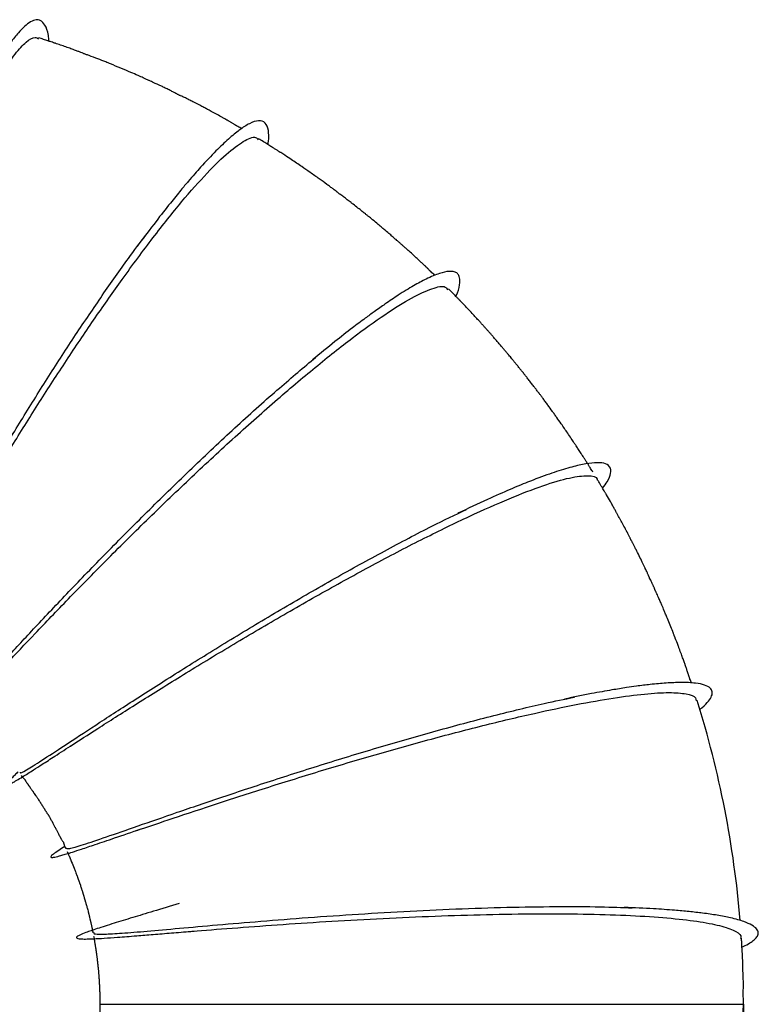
# Model space of a CAD drawing. Header units: inches. Extents: x 0.3 to 33.8, y 0.2 to 21.7.
# Tile 75 of 209: x 13.4 to 14.1, y 11 to 11.9. Entities that reach past the tile are written whole.
import ezdxf

# ---------------------------------------------------------------- set-up
doc = ezdxf.new("R2010")
doc.units = ezdxf.units.IN
doc.header["$MEASUREMENT"] = 0

msp = doc.modelspace()

# ---------------------------------------------------------------- linework, layer by layer
at = {"color": 7, "linetype": 'Continuous', "lineweight": 25}
for p, q in [((13.46013, 11.00976), (14.06512, 11.00976)), ((14.06512, 11.00976), (14.06513, 11.00976))]:
    msp.add_line(p, q, dxfattribs=at)
msp.add_arc((13.11153, 11.01003), 0.95357, 4.71929, 17.42404, dxfattribs=at)
for points, knots in [([(13.41226, 11.91536), (13.41211, 11.91721), (13.41156, 11.92407), (13.40885, 11.93073), (13.40487, 11.93513), (13.40014, 11.9358), (13.39525, 11.93404), (13.38959, 11.92979), (13.3833, 11.92323), (13.37605, 11.91393), (13.36821, 11.90212), (13.36068, 11.88939), (13.35452, 11.87821), (13.34903, 11.8677), (13.34268, 11.85509), (13.33466, 11.83831), (13.32448, 11.81585), (13.31706, 11.7983), (13.31331, 11.78941)], [0, 0, 0, 0, 0.033998, 0.126456, 0.21119, 0.269588, 0.338442, 0.4025, 0.46121, 0.528478, 0.605581, 0.664667, 0.712425, 0.748665, 0.786583, 0.851785, 0.924993, 1, 1, 1, 1]), ([(13.18461, 11.37713), (13.18523, 11.37943), (13.18735, 11.38715), (13.19268, 11.40689), (13.20054, 11.43543), (13.21013, 11.46921), (13.22119, 11.50687), (13.23365, 11.54768), (13.24733, 11.59056), (13.262, 11.63453), (13.27742, 11.6785), (13.29331, 11.72142), (13.30936, 11.76227), (13.32525, 11.80007), (13.34066, 11.83392), (13.35527, 11.86302), (13.36874, 11.88663), (13.38082, 11.90434), (13.3911, 11.91523), (13.39841, 11.91987), (13.4014, 11.91823), (13.40239, 11.91768)], [0, 0, 0, 0, 0.023472, 0.079121, 0.13478, 0.190451, 0.246138, 0.301843, 0.357569, 0.413319, 0.469095, 0.524899, 0.580732, 0.636592, 0.692481, 0.748394, 0.804331, 0.860286, 0.916254, 0.972231, 1, 1, 1, 1]), ([(13.59345, 11.83318), (13.59289, 11.8335), (13.59171, 11.83417), (13.59036, 11.83487), (13.58897, 11.83562), (13.58824, 11.83603), (13.58771, 11.83633), (13.58718, 11.83663), (13.58644, 11.83707), (13.58549, 11.83764), (13.58446, 11.83829), (13.58303, 11.83919), (13.58217, 11.83972), (13.58066, 11.84057), (13.57998, 11.84096), (13.57894, 11.84154), (13.57735, 11.84243), (13.57434, 11.84411), (13.56947, 11.84682), (13.56425, 11.84964), (13.55951, 11.8522), (13.55471, 11.85472), (13.54968, 11.85737), (13.54543, 11.85953), (13.5433, 11.86062), (13.54222, 11.86117), (13.54102, 11.86178), (13.5388, 11.86287), (13.53752, 11.86337), (13.53517, 11.86441), (13.53421, 11.86485), (13.53321, 11.86533), (13.53224, 11.86583), (13.53112, 11.86642), (13.52989, 11.8671), (13.52796, 11.86817), (13.52619, 11.8691), (13.52349, 11.8704), (13.52109, 11.87156), (13.51654, 11.87372), (13.51175, 11.87594), (13.50783, 11.87774), (13.50542, 11.87883), (13.50352, 11.8797), (13.50025, 11.88118), (13.49551, 11.88328), (13.4884, 11.8864), (13.47976, 11.89006), (13.47185, 11.89332), (13.46447, 11.89632), (13.45815, 11.89875), (13.45188, 11.9011), (13.44748, 11.90274), (13.44571, 11.90342), (13.44376, 11.9042), (13.44301, 11.90454), (13.44116, 11.90525), (13.43917, 11.90599), (13.43602, 11.90714), (13.43173, 11.90869), (13.42669, 11.91045), (13.42272, 11.91186), (13.41983, 11.91285), (13.41798, 11.91347), (13.41643, 11.91399), (13.4142, 11.91472), (13.41163, 11.91557), (13.40913, 11.91639), (13.40697, 11.91711), (13.40464, 11.91789), (13.40325, 11.91834), (13.40246, 11.9186)], [0, 0, 0, 0, 0.015211, 0.031821, 0.038, 0.04067, 0.043164, 0.045609, 0.048152, 0.054068, 0.061822, 0.071926, 0.095612, 0.100162, 0.104131, 0.107702, 0.115627, 0.126459, 0.150247, 0.184774, 0.200034, 0.217435, 0.252089, 0.269581, 0.276934, 0.280955, 0.285881, 0.299219, 0.334295, 0.340336, 0.345244, 0.349526, 0.353837, 0.358754, 0.367935, 0.379611, 0.411317, 0.422922, 0.432373, 0.449069, 0.484063, 0.499013, 0.502435, 0.516409, 0.528946, 0.552291, 0.582571, 0.625833, 0.668, 0.688529, 0.724694, 0.762914, 0.776411, 0.781808, 0.786771, 0.806948, 0.81558, 0.823261, 0.839586, 0.860066, 0.881997, 0.904141, 0.914215, 0.919346, 0.928408, 0.941266, 0.955834, 0.963877, 0.973198, 0.984857, 1, 1, 1, 1]), ([(13.61805, 11.81812), (13.61821, 11.81915), (13.61908, 11.82472), (13.61877, 11.83232), (13.61601, 11.83936), (13.60991, 11.84141), (13.60141, 11.83862), (13.59184, 11.83252), (13.58117, 11.82376), (13.56899, 11.81214), (13.55805, 11.80051), (13.54917, 11.7905), (13.54303, 11.78338), (13.53549, 11.7744), (13.52543, 11.76203), (13.51196, 11.74488), (13.50145, 11.7308), (13.49565, 11.72302)], [0, 0, 0, 0, 0.019601, 0.105841, 0.20194, 0.303723, 0.398011, 0.480487, 0.554202, 0.628852, 0.711475, 0.741782, 0.773532, 0.809016, 0.857986, 0.921616, 1, 1, 1, 1]), ([(13.27329, 11.35558), (13.27677, 11.36185), (13.28391, 11.37468), (13.29838, 11.40054), (13.31551, 11.43066), (13.33516, 11.4645), (13.35686, 11.50102), (13.38027, 11.53937), (13.4049, 11.57858), (13.43028, 11.61767), (13.45588, 11.6557), (13.48284, 11.69412), (13.51042, 11.73138), (13.53746, 11.7653), (13.56147, 11.7925), (13.58177, 11.8122), (13.59724, 11.82297), (13.60641, 11.82637), (13.60853, 11.82331), (13.60902, 11.82261)], [0, 0, 0, 0, 0.0544982, 0.111451, 0.1684168, 0.2253977, 0.2823981, 0.3394193, 0.3964659, 0.4535379, 0.5106396, 0.5677692, 0.6363355, 0.7049401, 0.7735821, 0.8422532, 0.9109459, 0.9796513, 1, 1, 1, 1]), ([(13.77497, 11.69516), (13.77489, 11.69525), (13.77435, 11.69583), (13.77323, 11.69679), (13.77196, 11.69788), (13.77107, 11.69867), (13.77075, 11.69896), (13.77048, 11.69921), (13.77028, 11.6994), (13.77009, 11.69958), (13.76986, 11.69981), (13.76952, 11.70017), (13.76898, 11.70077), (13.76882, 11.70101), (13.76823, 11.70163), (13.76768, 11.70216), (13.76709, 11.70273), (13.76658, 11.70321), (13.76569, 11.70405), (13.76427, 11.70538), (13.76198, 11.70753), (13.75939, 11.70996), (13.75728, 11.7119), (13.75411, 11.7148), (13.75105, 11.71761), (13.74798, 11.72034), (13.7454, 11.72266), (13.74313, 11.72469), (13.7412, 11.72637), (13.73863, 11.72858), (13.73543, 11.73139), (13.73253, 11.73392), (13.72881, 11.73709), (13.7252, 11.74015), (13.7212, 11.74349), (13.71723, 11.7468), (13.7142, 11.74927), (13.71261, 11.75055), (13.71124, 11.75167), (13.7099, 11.75275), (13.70821, 11.75411), (13.70581, 11.75603), (13.70248, 11.75867), (13.69909, 11.76136), (13.69629, 11.76353), (13.69434, 11.76504), (13.69245, 11.7665), (13.69019, 11.76823), (13.68834, 11.76958), (13.6862, 11.77113), (13.6851, 11.77193), (13.68434, 11.77251), (13.68364, 11.77306), (13.68243, 11.77402), (13.6815, 11.77478), (13.67976, 11.7761), (13.67808, 11.77733), (13.67602, 11.77884), (13.67188, 11.78189), (13.6663, 11.78589), (13.65783, 11.7919), (13.64923, 11.79788), (13.64126, 11.80326), (13.63471, 11.80757), (13.63111, 11.80994), (13.62938, 11.81106), (13.62854, 11.8116), (13.62773, 11.81211), (13.62631, 11.81301), (13.62436, 11.81421), (13.62203, 11.81565), (13.61983, 11.817), (13.61796, 11.81817), (13.61594, 11.81946), (13.61266, 11.8216), (13.61076, 11.82279), (13.60935, 11.82367)], [0, 0, 0, 0, 0.005531, 0.033849, 0.051211, 0.05397, 0.056183, 0.057967, 0.058765, 0.059546, 0.061202, 0.063203, 0.068764, 0.085749, 0.092966, 0.098688, 0.103402, 0.105614, 0.107856, 0.118315, 0.130635, 0.1458, 0.164297, 0.173563, 0.198262, 0.215837, 0.227184, 0.24003, 0.255864, 0.27255, 0.287551, 0.305675, 0.327813, 0.345293, 0.365433, 0.393108, 0.408462, 0.41412, 0.418494, 0.430114, 0.437684, 0.446253, 0.467637, 0.492271, 0.502577, 0.511772, 0.522102, 0.534995, 0.561867, 0.571491, 0.575378, 0.579022, 0.582962, 0.587737, 0.606645, 0.622088, 0.630136, 0.637285, 0.653302, 0.692908, 0.736367, 0.775859, 0.824299, 0.854184, 0.872905, 0.877451, 0.879908, 0.885454, 0.893587, 0.909975, 0.926334, 0.934619, 0.943264, 0.953043, 0.965043, 1, 1, 1, 1]), ([(13.25404, 11.32952), (13.25412, 11.3293), (13.25434, 11.32866), (13.25787, 11.33453), (13.26461, 11.34656), (13.2745, 11.36475), (13.28731, 11.38824), (13.30289, 11.41647), (13.32104, 11.44872), (13.34142, 11.48415), (13.3637, 11.52189), (13.38742, 11.56099), (13.41214, 11.60047), (13.43737, 11.63941), (13.46251, 11.67667), (13.48466, 11.70828), (13.49768, 11.72561), (13.50296, 11.73263)], [0, 0, 0, 0, 0.035204, 0.105613, 0.176027, 0.246447, 0.316879, 0.387324, 0.457786, 0.52827, 0.598779, 0.669317, 0.739885, 0.810489, 0.881127, 0.951802, 1, 1, 1, 1]), ([(13.79472, 11.67543), (13.79521, 11.67651), (13.79756, 11.68176), (13.79871, 11.68824), (13.79836, 11.69392), (13.79626, 11.69712), (13.79313, 11.69881), (13.7879, 11.69922), (13.77943, 11.69737), (13.768, 11.69254), (13.75491, 11.68551), (13.74189, 11.67751), (13.73084, 11.67011), (13.72313, 11.66471), (13.717, 11.66034), (13.70854, 11.65416), (13.69633, 11.64494), (13.67995, 11.63213), (13.66709, 11.62156), (13.66001, 11.61576)], [0, 0, 0, 0, 0.022352, 0.108394, 0.185714, 0.236143, 0.290404, 0.352208, 0.435404, 0.524045, 0.594618, 0.670292, 0.729664, 0.752059, 0.774421, 0.809916, 0.859321, 0.922675, 1, 1, 1, 1]), ([(13.35533, 11.31173), (13.36092, 11.31771), (13.37306, 11.33068), (13.39866, 11.35785), (13.42988, 11.39041), (13.4653, 11.42654), (13.50366, 11.46466), (13.5439, 11.50341), (13.58472, 11.54137), (13.62487, 11.57714), (13.66307, 11.60947), (13.69808, 11.63718), (13.72875, 11.65927), (13.75421, 11.6751), (13.77308, 11.6836), (13.78426, 11.68586), (13.78633, 11.6826), (13.78698, 11.68157)], [0, 0, 0, 0, 0.059601, 0.129221, 0.198863, 0.26853, 0.338231, 0.407967, 0.477743, 0.547562, 0.617423, 0.687327, 0.757267, 0.82724, 0.897235, 0.967245, 1, 1, 1, 1]), ([(13.92353, 11.51008), (13.92284, 11.51119), (13.92185, 11.51278), (13.92047, 11.51494), (13.91972, 11.51614), (13.91917, 11.51701), (13.91862, 11.51789), (13.91761, 11.51953), (13.91665, 11.52111), (13.91509, 11.52354), (13.91361, 11.52582), (13.91184, 11.52858), (13.91002, 11.53141), (13.90796, 11.53453), (13.90555, 11.53819), (13.90316, 11.54175), (13.89955, 11.54708), (13.89703, 11.5508), (13.89326, 11.5562), (13.89026, 11.56052), (13.88751, 11.56435), (13.88449, 11.56861), (13.88247, 11.57134), (13.8801, 11.57457), (13.87849, 11.57678), (13.87664, 11.5793), (13.87479, 11.58176), (13.87379, 11.58306), (13.87283, 11.58432), (13.87224, 11.58509), (13.87106, 11.58668), (13.86944, 11.58885), (13.86745, 11.59145), (13.86536, 11.59415), (13.8636, 11.59643), (13.86188, 11.59864), (13.86059, 11.60026), (13.85921, 11.60198), (13.85813, 11.60333), (13.85702, 11.60473), (13.85542, 11.60676), (13.85425, 11.60824), (13.85288, 11.60992), (13.85189, 11.61115), (13.85058, 11.61276), (13.84919, 11.61448), (13.84685, 11.61732), (13.84503, 11.61948), (13.8427, 11.62227), (13.84081, 11.62456), (13.83938, 11.62626), (13.83787, 11.62803), (13.83624, 11.62995), (13.83415, 11.6324), (13.83217, 11.63466), (13.83043, 11.63666), (13.82927, 11.638), (13.82819, 11.63924), (13.8269, 11.64073), (13.82589, 11.64184), (13.82453, 11.64334), (13.82356, 11.64441), (13.82258, 11.6455), (13.8212, 11.64707), (13.82016, 11.64827), (13.81899, 11.64959), (13.81793, 11.65076), (13.81498, 11.65401), (13.8108, 11.65857), (13.80578, 11.6639), (13.80253, 11.66736), (13.8006, 11.66938), (13.79963, 11.67038), (13.79914, 11.67089), (13.79883, 11.67121), (13.79802, 11.67205), (13.79681, 11.67329), (13.79507, 11.67507), (13.79329, 11.6769), (13.79155, 11.67867), (13.78963, 11.68064), (13.78851, 11.68179), (13.78787, 11.68244)], [0, 0, 0, 0, 0.022646, 0.032241, 0.036585, 0.040749, 0.044931, 0.0494, 0.066199, 0.081298, 0.096601, 0.102986, 0.121774, 0.138429, 0.152046, 0.174071, 0.199218, 0.224783, 0.247264, 0.277242, 0.29244, 0.307264, 0.340105, 0.347957, 0.356139, 0.373885, 0.391106, 0.405973, 0.408929, 0.411818, 0.417955, 0.433334, 0.451704, 0.469486, 0.478053, 0.486643, 0.505464, 0.514071, 0.521583, 0.528531, 0.535723, 0.55385, 0.562987, 0.57092, 0.574684, 0.588315, 0.599974, 0.621078, 0.631515, 0.643653, 0.658471, 0.665755, 0.673119, 0.689344, 0.706446, 0.713937, 0.721387, 0.72931, 0.738078, 0.756158, 0.763339, 0.76951, 0.775209, 0.781131, 0.795861, 0.803637, 0.810719, 0.817563, 0.858595, 0.887842, 0.907582, 0.917321, 0.922282, 0.924791, 0.926106, 0.927737, 0.939808, 0.95311, 0.961608, 0.971308, 0.98353, 1, 1, 1, 1]), ([(13.3254, 11.28621), (13.32603, 11.2864), (13.32738, 11.28681), (13.33721, 11.29709), (13.35315, 11.31435), (13.37517, 11.33833), (13.4026, 11.36784), (13.43471, 11.40175), (13.47059, 11.43878), (13.50919, 11.47752), (13.54935, 11.51659), (13.58975, 11.5544), (13.62837, 11.58914), (13.65172, 11.6087), (13.66289, 11.61806)], [0, 0, 0, 0, 0.07494, 0.159543, 0.244155, 0.328783, 0.413432, 0.498106, 0.582817, 0.667565, 0.752361, 0.837205, 0.922101, 1, 1, 1, 1]), ([(13.93262, 11.49497), (13.93415, 11.49708), (13.93821, 11.50268), (13.94075, 11.50959), (13.94002, 11.51568), (13.93454, 11.51883), (13.92564, 11.51929), (13.91431, 11.51771), (13.90016, 11.5142), (13.88269, 11.50857), (13.86427, 11.50164), (13.84486, 11.49361), (13.82328, 11.48412), (13.80605, 11.47592), (13.79667, 11.47146)], [0, 0, 0, 0, 0.0547995, 0.1452686, 0.2449046, 0.3447648, 0.4338586, 0.5155798, 0.5964691, 0.6801738, 0.7687727, 0.8322923, 0.9087503, 1, 1, 1, 1]), ([(13.43232, 11.25246), (13.44059, 11.25779), (13.45805, 11.26905), (13.49251, 11.29103), (13.53271, 11.31618), (13.57702, 11.34324), (13.6239, 11.37101), (13.67194, 11.39849), (13.71962, 11.42463), (13.76545, 11.44847), (13.80795, 11.46915), (13.84578, 11.48592), (13.87766, 11.49817), (13.90282, 11.50559), (13.91939, 11.50732), (13.92749, 11.50614), (13.92746, 11.50294), (13.92746, 11.5026)], [0, 0, 0, 0, 0.063974, 0.135106, 0.206263, 0.277448, 0.348669, 0.419928, 0.49123, 0.562573, 0.633961, 0.705388, 0.776851, 0.848343, 0.919854, 0.991377, 1, 1, 1, 1]), ([(14.01602, 11.31187), (14.01561, 11.31302), (14.01514, 11.31432), (14.01447, 11.31617), (14.01423, 11.31684), (14.01399, 11.31754), (14.01375, 11.31828), (14.0135, 11.31904), (14.01313, 11.32018), (14.01242, 11.32244), (14.01188, 11.32414), (14.01114, 11.32624), (14.01069, 11.32751), (14.01032, 11.32855), (14.00996, 11.32956), (14.00919, 11.33174), (14.00818, 11.33458), (14.00652, 11.33912), (14.00492, 11.34343), (14.00283, 11.34897), (14.00172, 11.35191), (14.00051, 11.35493), (14.00023, 11.35566), (14.00001, 11.35621), (13.99988, 11.35656), (13.99959, 11.3573), (13.99939, 11.35786), (13.99886, 11.35923), (13.99782, 11.36188), (13.99601, 11.36641), (13.99375, 11.37196), (13.99195, 11.37634), (13.99014, 11.38064), (13.98856, 11.3844), (13.98699, 11.38803), (13.98594, 11.39044), (13.98458, 11.39356), (13.98352, 11.39591), (13.98264, 11.39773), (13.98228, 11.39848), (13.98206, 11.39895), (13.98188, 11.39934), (13.98175, 11.39962), (13.98167, 11.39981), (13.98159, 11.4), (13.98149, 11.40024), (13.98131, 11.40067), (13.98102, 11.40151), (13.98104, 11.40156), (13.98039, 11.40294), (13.97999, 11.4038), (13.97944, 11.40499), (13.97832, 11.40741), (13.97738, 11.40934), (13.97643, 11.41134), (13.97611, 11.41202), (13.97589, 11.41252), (13.97567, 11.41301), (13.9751, 11.41434), (13.97464, 11.41544), (13.97368, 11.41751), (13.97294, 11.41907), (13.97162, 11.42181), (13.96874, 11.42782), (13.96546, 11.43448), (13.96261, 11.44017), (13.96147, 11.44239), (13.96061, 11.44405), (13.95999, 11.44523), (13.95977, 11.44559), (13.95949, 11.44608), (13.95936, 11.44633), (13.9592, 11.44663), (13.95895, 11.44713), (13.95858, 11.44786), (13.95784, 11.44936), (13.95679, 11.45145), (13.95596, 11.45308), (13.95511, 11.45469), (13.95467, 11.45552), (13.95335, 11.45803), (13.95172, 11.46109), (13.9503, 11.4637), (13.94946, 11.46523), (13.94864, 11.46675), (13.94757, 11.46873), (13.94638, 11.47091), (13.9451, 11.47318), (13.94345, 11.47613), (13.94162, 11.47942), (13.93943, 11.48327), (13.93737, 11.48685), (13.93575, 11.48965), (13.93524, 11.49053), (13.93451, 11.49179), (13.93357, 11.49337), (13.93235, 11.49542), (13.93123, 11.49731), (13.93027, 11.49893), (13.92912, 11.50088), (13.92837, 11.50212), (13.92783, 11.50302)], [0, 0, 0, 0, 0.022225, 0.025313, 0.028237, 0.031121, 0.034134, 0.037465, 0.041297, 0.051073, 0.078522, 0.089692, 0.097633, 0.100831, 0.103969, 0.110632, 0.127823, 0.147826, 0.170428, 0.182294, 0.218368, 0.222346, 0.225499, 0.228007, 0.229128, 0.230233, 0.239596, 0.244248, 0.249214, 0.274583, 0.301789, 0.319894, 0.333514, 0.356447, 0.370683, 0.379353, 0.389879, 0.419112, 0.426923, 0.429902, 0.432311, 0.434258, 0.435126, 0.435971, 0.436839, 0.437771, 0.439957, 0.446177, 0.475681, 0.484444, 0.491953, 0.49528, 0.504096, 0.52465, 0.528496, 0.531845, 0.533467, 0.535156, 0.539066, 0.559532, 0.571702, 0.5818, 0.585798, 0.608805, 0.66107, 0.674047, 0.685039, 0.69026, 0.699855, 0.70894, 0.71045, 0.711822, 0.713176, 0.714644, 0.718313, 0.723395, 0.738699, 0.758468, 0.762113, 0.765198, 0.770482, 0.795258, 0.80631, 0.811244, 0.816169, 0.826718, 0.838989, 0.852195, 0.865187, 0.879399, 0.896242, 0.925998, 0.92954, 0.933862, 0.939789, 0.951437, 0.961238, 0.971595, 0.977303, 0.983708, 1, 1, 1, 1]), ([(13.38528, 11.22799), (13.38521, 11.22762), (13.38502, 11.22651), (13.39313, 11.23124), (13.40914, 11.24143), (13.43294, 11.25709), (13.46339, 11.27708), (13.4998, 11.30065), (13.54102, 11.32681), (13.58587, 11.35453), (13.63294, 11.38274), (13.68083, 11.4104), (13.72784, 11.43635), (13.77001, 11.45854), (13.79407, 11.47007), (13.8047, 11.47516)], [0, 0, 0, 0, 0.039745, 0.121048, 0.202359, 0.28368, 0.365021, 0.446383, 0.527776, 0.609204, 0.690672, 0.772187, 0.853748, 0.935361, 1, 1, 1, 1]), ([(14.02392, 11.2871), (14.02463, 11.28763), (14.02846, 11.29051), (14.03231, 11.29485), (14.03545, 11.29981), (14.03594, 11.30388), (14.03389, 11.30741), (14.02889, 11.3101), (14.01982, 11.31199), (14.00759, 11.31255), (13.99295, 11.31196), (13.9787, 11.31067), (13.96594, 11.3091), (13.95396, 11.30738), (13.94013, 11.30516), (13.92101, 11.30175), (13.90542, 11.29856), (13.8968, 11.29679)], [0, 0, 0, 0, 0.017638, 0.096139, 0.166412, 0.233237, 0.303487, 0.385475, 0.465272, 0.560399, 0.636581, 0.707326, 0.763103, 0.799995, 0.850916, 0.917537, 1, 1, 1, 1]), ([(13.42856, 11.15649), (13.42917, 11.1562), (13.43048, 11.15558), (13.44347, 11.15947), (13.46497, 11.1667), (13.49482, 11.17711), (13.53187, 11.18999), (13.57503, 11.20471), (13.62298, 11.22058), (13.6742, 11.2369), (13.72705, 11.25294), (13.77991, 11.26807), (13.8308, 11.28154), (13.87373, 11.292), (13.89681, 11.29666), (13.90603, 11.29852)], [0, 0, 0, 0, 0.067877, 0.147651, 0.227433, 0.307229, 0.387044, 0.466884, 0.546757, 0.626664, 0.706615, 0.78661, 0.866656, 0.946748, 1, 1, 1, 1]), ([(13.49437, 11.17308), (13.50398, 11.17633), (13.5249, 11.18341), (13.56522, 11.19685), (13.61206, 11.21203), (13.66277, 11.22787), (13.71549, 11.24359), (13.76862, 11.25854), (13.82041, 11.2721), (13.86742, 11.28331), (13.90858, 11.29196), (13.94351, 11.29812), (13.97285, 11.30191), (13.99605, 11.30327), (14.0119, 11.30196), (14.02024, 11.29925), (14.0204, 11.29613), (14.02045, 11.29515)], [0, 0, 0, 0, 0.06239, 0.135768, 0.209172, 0.28261, 0.356083, 0.4296, 0.503159, 0.576764, 0.642246, 0.707759, 0.773301, 0.838866, 0.904447, 0.970038, 1, 1, 1, 1]), ([(13.38335, 11.22842), (13.38309, 11.22816), (13.38164, 11.22675), (13.37938, 11.22448), (13.37664, 11.22165), (13.3745, 11.21929), (13.37312, 11.21753), (13.37261, 11.21661), (13.37257, 11.21605), (13.37315, 11.21588), (13.37448, 11.2163), (13.37743, 11.21774), (13.38184, 11.22027), (13.38692, 11.22337), (13.39226, 11.22671), (13.39833, 11.23057), (13.40661, 11.23587), (13.4185, 11.24355), (13.42893, 11.25028), (13.43469, 11.25399)], [0, 0, 0, 0, 0.010782, 0.057873, 0.109155, 0.163812, 0.219336, 0.273238, 0.305154, 0.333393, 0.401414, 0.478767, 0.551062, 0.619189, 0.671435, 0.724255, 0.794907, 0.886746, 1, 1, 1, 1]), ([(13.38619, 11.22481), (13.38658, 11.22434), (13.38729, 11.22348), (13.38814, 11.22266), (13.3889, 11.22184), (13.38928, 11.22141), (13.38948, 11.22116), (13.38964, 11.22097), (13.38975, 11.22082), (13.38986, 11.22068), (13.38997, 11.22054), (13.39007, 11.2204), (13.3902, 11.2202), (13.39048, 11.21976), (13.39073, 11.21925), (13.39105, 11.21856), (13.39121, 11.21819), (13.39156, 11.21775), (13.39177, 11.21748), (13.39189, 11.21734), (13.39199, 11.21721), (13.39203, 11.21715), (13.39206, 11.21712), (13.39207, 11.2171), (13.39209, 11.21708), (13.39211, 11.21704), (13.39214, 11.21701), (13.39217, 11.21696), (13.39232, 11.21676), (13.39234, 11.21672), (13.39251, 11.21647), (13.3926, 11.21636), (13.39269, 11.21623), (13.3928, 11.21608), (13.39291, 11.21593), (13.39307, 11.21571), (13.39336, 11.21531), (13.39364, 11.21493), (13.39402, 11.21441), (13.39428, 11.21406), (13.39453, 11.21372), (13.39485, 11.21327), (13.39542, 11.21246), (13.396, 11.21161), (13.3964, 11.21103), (13.39687, 11.21038), (13.39716, 11.20998), (13.3974, 11.20964), (13.39757, 11.20941), (13.39773, 11.20916), (13.3981, 11.20863), (13.39864, 11.20781), (13.39935, 11.20679), (13.3999, 11.20598), (13.40051, 11.20509), (13.40117, 11.20407), (13.40227, 11.20245), (13.40293, 11.20143), (13.40364, 11.20033), (13.40421, 11.19947), (13.40497, 11.1983), (13.40541, 11.19759), (13.40607, 11.19655), (13.40646, 11.19594), (13.407, 11.1951), (13.40734, 11.19456), (13.4077, 11.19397), (13.40789, 11.19366), (13.4081, 11.19332), (13.40831, 11.19297), (13.40872, 11.1923), (13.40899, 11.19185), (13.40926, 11.19142), (13.40945, 11.1911), (13.40974, 11.19063), (13.41025, 11.18978), (13.41059, 11.18923), (13.41103, 11.18858), (13.41126, 11.18834), (13.41168, 11.18781), (13.41189, 11.1875), (13.41201, 11.18732), (13.41209, 11.1872), (13.41216, 11.18709), (13.41221, 11.187), (13.41226, 11.1869), (13.41233, 11.18678), (13.41244, 11.18658), (13.41256, 11.18632), (13.41292, 11.18555), (13.41301, 11.18526), (13.41342, 11.18448), (13.41358, 11.18418), (13.41372, 11.18393), (13.41382, 11.18375), (13.41393, 11.18356), (13.41404, 11.18337), (13.41414, 11.18319), (13.41454, 11.1825), (13.41465, 11.18236), (13.41499, 11.18181), (13.41506, 11.18169), (13.41511, 11.18161), (13.41516, 11.18153), (13.4152, 11.18145), (13.41524, 11.18137), (13.4153, 11.18126), (13.41537, 11.18114), (13.41546, 11.18094), (13.41553, 11.18079), (13.41566, 11.18052), (13.41594, 11.17998), (13.41673, 11.17851), (13.41748, 11.17716), (13.41804, 11.17612), (13.41826, 11.1757), (13.4185, 11.17524), (13.41889, 11.1745), (13.41962, 11.17318), (13.42064, 11.1712), (13.42183, 11.16893), (13.4226, 11.16738), (13.42296, 11.16667), (13.42306, 11.16646), (13.42313, 11.16632), (13.42319, 11.1662), (13.42331, 11.16598), (13.42345, 11.1657), (13.42368, 11.16527), (13.42408, 11.16455), (13.42467, 11.16362), (13.42509, 11.16321), (13.42562, 11.16241), (13.42575, 11.1622), (13.4258, 11.1621), (13.42584, 11.16202), (13.42588, 11.16194), (13.42592, 11.16187), (13.42596, 11.16179), (13.426, 11.16168), (13.42606, 11.16155), (13.42621, 11.16113), (13.42632, 11.16067), (13.42649, 11.15992), (13.42642, 11.15972), (13.42715, 11.15807), (13.4277, 11.15685), (13.42799, 11.15623)], [0, 0, 0, 0, 0.04458, 0.081504, 0.092292, 0.09597, 0.098906, 0.100127, 0.101233, 0.102296, 0.103412, 0.104677, 0.10617, 0.110048, 0.124193, 0.147298, 0.196701, 0.215631, 0.22167, 0.225468, 0.226586, 0.22699, 0.227166, 0.227333, 0.227498, 0.227671, 0.228063, 0.228549, 0.229153, 0.236996, 0.238507, 0.239736, 0.240788, 0.241805, 0.242926, 0.244245, 0.24763, 0.255476, 0.25856, 0.261245, 0.263732, 0.266212, 0.271648, 0.285757, 0.302058, 0.308294, 0.313136, 0.315131, 0.316936, 0.318671, 0.320474, 0.329158, 0.344623, 0.346413, 0.348324, 0.36432, 0.370004, 0.383653, 0.39042, 0.396359, 0.402138, 0.416358, 0.420359, 0.424652, 0.430089, 0.439125, 0.441381, 0.443605, 0.445938, 0.448634, 0.451989, 0.465751, 0.473999, 0.47666, 0.478588, 0.489258, 0.496986, 0.507905, 0.538175, 0.548816, 0.55238, 0.553746, 0.554873, 0.555837, 0.556297, 0.556767, 0.557807, 0.559081, 0.562601, 0.567675, 0.599801, 0.6057, 0.610031, 0.61168, 0.613068, 0.614322, 0.615615, 0.617111, 0.618926, 0.636587, 0.638582, 0.639342, 0.63998, 0.640541, 0.641092, 0.6417, 0.642415, 0.64427, 0.646781, 0.653846, 0.660923, 0.666795, 0.67754, 0.698316, 0.701312, 0.702416, 0.707111, 0.710843, 0.71782, 0.735276, 0.753681, 0.764755, 0.767223, 0.768229, 0.769142, 0.770182, 0.771454, 0.776393, 0.783407, 0.798321, 0.835289, 0.873344, 0.878022, 0.879604, 0.880243, 0.880807, 0.881326, 0.881837, 0.882381, 0.882987, 0.884466, 0.886379, 0.898844, 0.919119, 0.954899, 0.976807, 1, 1, 1, 1]), ([(13.42716, 11.15806), (13.42517, 11.15683), (13.42084, 11.15413), (13.41569, 11.15056), (13.41366, 11.14852), (13.41423, 11.14785), (13.41564, 11.14783), (13.41761, 11.14813), (13.42047, 11.14878), (13.42417, 11.14979), (13.42879, 11.15116), (13.43481, 11.15305), (13.44352, 11.15588), (13.45637, 11.16019), (13.47451, 11.16634), (13.49034, 11.17172), (13.4989, 11.17462)], [0, 0, 0, 0, 0.070006, 0.152757, 0.254631, 0.322301, 0.368938, 0.414176, 0.460378, 0.511074, 0.558829, 0.612611, 0.681989, 0.769509, 0.875439, 1, 1, 1, 1]), ([(13.42925, 11.15347), (13.42986, 11.1522), (13.43048, 11.15088), (13.43142, 11.14895), (13.43151, 11.14877), (13.43157, 11.14863), (13.43163, 11.14849), (13.43169, 11.14834), (13.43175, 11.14819), (13.4319, 11.14779), (13.43208, 11.14726), (13.43236, 11.14643), (13.43251, 11.14602), (13.43289, 11.1451), (13.43298, 11.14488), (13.43311, 11.14457), (13.43409, 11.14218), (13.43526, 11.13938), (13.43651, 11.13612), (13.43725, 11.13422), (13.43781, 11.13273), (13.4382, 11.13168), (13.43843, 11.13106), (13.4386, 11.13062), (13.4389, 11.1298), (13.43905, 11.12937), (13.43926, 11.12878), (13.4394, 11.1284), (13.4396, 11.12784), (13.4398, 11.12726), (13.43997, 11.12681), (13.44007, 11.12652), (13.44018, 11.12621), (13.44092, 11.12413), (13.44099, 11.124), (13.44148, 11.12295), (13.44162, 11.12261), (13.44165, 11.12253), (13.44167, 11.12247), (13.44168, 11.12242), (13.4417, 11.12236), (13.44172, 11.12232), (13.44179, 11.12205), (13.44178, 11.12195), (13.44176, 11.12176), (13.44186, 11.12133), (13.44205, 11.1208), (13.44233, 11.11998), (13.44241, 11.11974), (13.44247, 11.11956), (13.44254, 11.11936), (13.44262, 11.1191), (13.44287, 11.11833), (13.44328, 11.11707), (13.44355, 11.11619), (13.44375, 11.11557), (13.44386, 11.11525), (13.44394, 11.115), (13.44398, 11.11486), (13.44402, 11.11473), (13.44408, 11.11455), (13.44422, 11.1141), (13.44431, 11.1138), (13.44447, 11.11329), (13.44455, 11.11302), (13.44461, 11.11283), (13.4447, 11.11252), (13.4448, 11.11222), (13.44492, 11.11182), (13.44508, 11.11126), (13.44522, 11.1108), (13.44536, 11.11036), (13.4454, 11.11021), (13.44545, 11.11004), (13.44568, 11.10931), (13.4459, 11.10858), (13.44625, 11.10736), (13.44655, 11.10632), (13.44678, 11.10551), (13.44714, 11.10422), (13.44768, 11.10227), (13.44833, 11.09987), (13.44887, 11.09782), (13.44923, 11.09646), (13.44945, 11.09555), (13.44965, 11.09475), (13.44989, 11.09381), (13.45001, 11.09338), (13.45016, 11.09281), (13.45025, 11.09247), (13.45031, 11.09223), (13.45037, 11.09197), (13.45043, 11.09172), (13.45049, 11.09146), (13.45077, 11.09021), (13.45084, 11.08987), (13.45112, 11.0887), (13.45124, 11.08817), (13.45134, 11.08772), (13.45142, 11.08738), (13.4515, 11.08703), (13.45168, 11.0862), (13.45186, 11.0854), (13.4521, 11.08435), (13.45226, 11.08358), (13.45241, 11.08289), (13.45255, 11.08218), (13.45272, 11.08139), (13.45282, 11.08095), (13.4529, 11.08055), (13.45298, 11.08016), (13.45309, 11.07966), (13.45317, 11.07928), (13.45323, 11.07895), (13.45328, 11.07868), (13.45334, 11.0784), (13.45342, 11.07798), (13.45353, 11.07743), (13.45359, 11.07712), (13.45363, 11.07693)], [0, 0, 0, 0, 0.084173, 0.087523, 0.088862, 0.090051, 0.091202, 0.092453, 0.09393, 0.095725, 0.107135, 0.12704, 0.167596, 0.172179, 0.173685, 0.17432, 0.179994, 0.234063, 0.248258, 0.261551, 0.284497, 0.293604, 0.297339, 0.300825, 0.304389, 0.318063, 0.320424, 0.322717, 0.32784, 0.334062, 0.337505, 0.339293, 0.341291, 0.346354, 0.420112, 0.431597, 0.433027, 0.433562, 0.434013, 0.434435, 0.434892, 0.435439, 0.43611, 0.447204, 0.468758, 0.51123, 0.539954, 0.544082, 0.54573, 0.547215, 0.548707, 0.550402, 0.554338, 0.573218, 0.598577, 0.604918, 0.609444, 0.611175, 0.61197, 0.612756, 0.614431, 0.616457, 0.626863, 0.630859, 0.632507, 0.634011, 0.635522, 0.64009, 0.642693, 0.645149, 0.653928, 0.655604, 0.657004, 0.657634, 0.65968, 0.677737, 0.682996, 0.688932, 0.70328, 0.709312, 0.723975, 0.749031, 0.767587, 0.775758, 0.782592, 0.789216, 0.796739, 0.815783, 0.823395, 0.826266, 0.828634, 0.830666, 0.832601, 0.834692, 0.837131, 0.870978, 0.87877, 0.885155, 0.887941, 0.890602, 0.893328, 0.896338, 0.911913, 0.924724, 0.929457, 0.931541, 0.940921, 0.947344, 0.950695, 0.954612, 0.964434, 0.969488, 0.97407, 0.976158, 0.978191, 0.980328, 0.982792, 0.989555, 1, 1, 1, 1]), ([(13.53471, 11.10451), (13.52639, 11.10199), (13.51026, 11.09712), (13.49019, 11.09109), (13.47228, 11.08563), (13.45741, 11.08093), (13.44702, 11.07735), (13.44146, 11.07506), (13.43904, 11.0737), (13.43814, 11.07287), (13.43814, 11.07211), (13.43935, 11.07157), (13.44191, 11.07123), (13.44672, 11.07111), (13.45394, 11.07132), (13.46409, 11.07189), (13.47738, 11.07283), (13.49289, 11.07405), (13.50986, 11.07544), (13.52672, 11.07683), (13.53941, 11.07785), (13.54552, 11.07835)], [0, 0, 0, 0, 0.068963, 0.133655, 0.202081, 0.279131, 0.348232, 0.404978, 0.442015, 0.475995, 0.502306, 0.536695, 0.582413, 0.62379, 0.67719, 0.729481, 0.784811, 0.85218, 0.90369, 0.95364, 1, 1, 1, 1]), ([(13.45459, 11.07714), (13.45447, 11.07678), (13.45412, 11.07573), (13.46192, 11.07557), (13.47736, 11.07633), (13.50031, 11.07819), (13.52982, 11.08081), (13.56518, 11.08398), (13.60555, 11.08744), (13.64983, 11.09095), (13.69695, 11.09426), (13.74566, 11.09719), (13.7947, 11.09951), (13.84287, 11.10111), (13.88869, 11.10179), (13.92869, 11.10166), (13.95076, 11.10081), (13.96047, 11.10043)], [0, 0, 0, 0, 0.03632, 0.1061, 0.175885, 0.245679, 0.315485, 0.385306, 0.455148, 0.525013, 0.594906, 0.664831, 0.73479, 0.804787, 0.874821, 0.944893, 1, 1, 1, 1]), ([(14.06357, 11.0636), (14.06399, 11.06378), (14.06713, 11.06509), (14.07101, 11.06738), (14.07566, 11.07069), (14.07833, 11.0739), (14.07919, 11.07735), (14.07767, 11.08081), (14.07339, 11.08421), (14.06533, 11.08778), (14.05428, 11.09088), (14.04084, 11.09348), (14.02758, 11.09542), (14.01413, 11.09697), (13.99893, 11.09835), (13.97901, 11.09975), (13.96228, 11.10044), (13.95296, 11.10082)], [0, 0, 0, 0, 0.009456, 0.070784, 0.123995, 0.191577, 0.255535, 0.325186, 0.40379, 0.481433, 0.575826, 0.650003, 0.718734, 0.776496, 0.832708, 0.906908, 1, 1, 1, 1]), ([(13.54153, 11.07803), (13.54477, 11.07829), (13.55881, 11.07941), (13.58922, 11.08181), (13.63173, 11.08492), (13.67793, 11.08795), (13.72613, 11.09063), (13.77522, 11.09281), (13.82389, 11.09429), (13.87091, 11.09498), (13.91502, 11.09476), (13.95513, 11.0936), (13.99014, 11.09147), (14.01917, 11.08839), (14.04155, 11.08443), (14.05616, 11.07965), (14.06312, 11.07536), (14.06237, 11.07253), (14.06216, 11.07173)], [0, 0, 0, 0, 0.020343, 0.088174, 0.156027, 0.223906, 0.291814, 0.359754, 0.427729, 0.495741, 0.56379, 0.631874, 0.699991, 0.768137, 0.836307, 0.904493, 0.972689, 1, 1, 1, 1]), ([(13.45419, 11.07396), (13.45431, 11.07336), (13.45445, 11.07272), (13.4547, 11.07142), (13.45475, 11.07114), (13.4548, 11.0709), (13.45483, 11.07071), (13.45486, 11.07051), (13.4549, 11.07027), (13.45496, 11.06986), (13.45503, 11.06936), (13.45514, 11.0687), (13.45528, 11.06785), (13.4554, 11.06718), (13.45547, 11.06676), (13.45553, 11.06634), (13.45572, 11.06516), (13.4559, 11.06411), (13.45608, 11.06291), (13.45616, 11.06236), (13.45628, 11.06157), (13.4564, 11.06082), (13.45651, 11.0601), (13.45658, 11.05968), (13.45662, 11.05938), (13.45667, 11.05909), (13.45672, 11.0587), (13.45681, 11.05798), (13.45688, 11.05738), (13.45699, 11.05651), (13.45712, 11.05566), (13.45721, 11.05494), (13.45728, 11.05442), (13.45744, 11.05316), (13.45757, 11.05205), (13.4577, 11.05102), (13.45776, 11.05057), (13.4578, 11.05022), (13.45784, 11.04987), (13.45791, 11.0492), (13.458, 11.04832), (13.45808, 11.04763), (13.45815, 11.04705), (13.45821, 11.0466), (13.45825, 11.04623), (13.45828, 11.04596), (13.45831, 11.04568), (13.45834, 11.0454), (13.45838, 11.04488), (13.45845, 11.0441), (13.45856, 11.04285), (13.45862, 11.04243), (13.45872, 11.0416), (13.45875, 11.04132), (13.45876, 11.04119), (13.45877, 11.04109), (13.45878, 11.04098), (13.45879, 11.04084), (13.45881, 11.04056), (13.45888, 11.03949), (13.45894, 11.03873), (13.45904, 11.03753), (13.4591, 11.03678), (13.45913, 11.03638), (13.45915, 11.03608), (13.45917, 11.03578), (13.45919, 11.03539), (13.45925, 11.03468), (13.4593, 11.03403), (13.45936, 11.03344), (13.45941, 11.03281), (13.45943, 11.0325), (13.45945, 11.03228), (13.45946, 11.03206), (13.45947, 11.03184), (13.45948, 11.03162), (13.4595, 11.0311), (13.45952, 11.03062), (13.45955, 11.03007), (13.45959, 11.02944), (13.45961, 11.02899), (13.45964, 11.02851), (13.45966, 11.028), (13.45969, 11.02748), (13.45971, 11.02685), (13.45975, 11.02623), (13.45979, 11.02551), (13.45982, 11.02486), (13.45985, 11.02409), (13.45987, 11.02329), (13.4599, 11.02262), (13.45992, 11.02202), (13.45995, 11.0214), (13.46001, 11.01974), (13.46003, 11.01831), (13.46008, 11.01695), (13.4601, 11.01625), (13.46011, 11.01568), (13.46012, 11.01439), (13.46013, 11.01253), (13.46013, 11.01075), (13.46013, 11.00976)], [0, 0, 0, 0, 0.0537085, 0.0579468, 0.0614933, 0.0645331, 0.0659979, 0.0675166, 0.0709987, 0.0754927, 0.0886801, 0.1152825, 0.1326729, 0.138861, 0.143913, 0.1482615, 0.1522936, 0.1819387, 0.18533, 0.1900086, 0.2042504, 0.2236067, 0.2319164, 0.2352881, 0.238363, 0.2413577, 0.2444839, 0.2517276, 0.271673, 0.2903633, 0.3043217, 0.3099177, 0.3151179, 0.3205788, 0.352581, 0.3594343, 0.3652516, 0.3679385, 0.370616, 0.3763174, 0.3908027, 0.4104907, 0.4205267, 0.4284162, 0.4316988, 0.434677, 0.4375203, 0.4404352, 0.4436266, 0.4560049, 0.4775404, 0.5276849, 0.5351167, 0.5376633, 0.5387677, 0.5398242, 0.5408876, 0.5420064, 0.5445414, 0.5512308, 0.5949776, 0.6150371, 0.6226557, 0.6259613, 0.629008, 0.6320918, 0.6355769, 0.64437, 0.6695874, 0.6937634, 0.7014766, 0.7044324, 0.7069398, 0.7091967, 0.7114569, 0.7139631, 0.716889, 0.7341873, 0.7533768, 0.7607855, 0.7669933, 0.772366, 0.7774552, 0.7829098, 0.7892851, 0.801748, 0.8070021, 0.8120496, 0.8222253, 0.8327135, 0.8426104, 0.8472353, 0.8519056, 0.8622166, 0.9031392, 0.9177034, 0.9214944, 0.925619, 0.9355115, 0.9639794, 1, 1, 1, 1]), ([(14.06513, 11.00976), (14.06509, 11.0111), (14.06503, 11.01285), (14.06479, 11.01613), (14.06471, 11.01775), (14.06468, 11.0187), (14.06467, 11.01943), (14.06467, 11.02015), (14.06469, 11.02105), (14.0648, 11.02404), (14.06497, 11.0261), (14.06493, 11.03006), (14.06484, 11.03237), (14.06479, 11.03361), (14.06478, 11.03409), (14.06476, 11.03455), (14.06475, 11.03498), (14.06474, 11.03538), (14.06474, 11.03591), (14.06473, 11.03806), (14.06471, 11.03763), (14.06452, 11.03981), (14.06447, 11.04067), (14.06445, 11.04112), (14.06444, 11.04158), (14.06442, 11.0422), (14.06441, 11.04328), (14.0644, 11.04623), (14.0643, 11.04967), (14.06399, 11.05658), (14.06376, 11.06032), (14.0636, 11.06307), (14.06346, 11.06554), (14.0633, 11.06869), (14.06318, 11.07057), (14.0631, 11.07195)], [0, 0, 0, 0, 0.123634, 0.161038, 0.174644, 0.185851, 0.191021, 0.196183, 0.207319, 0.220735, 0.322211, 0.405867, 0.440518, 0.446439, 0.451464, 0.455878, 0.460062, 0.464434, 0.469342, 0.481587, 0.594513, 0.615752, 0.623314, 0.626694, 0.629998, 0.636944, 0.645154, 0.666945, 0.766154, 0.837388, 0.867428, 0.900923, 0.919556, 0.941001, 1, 1, 1, 1]), ([(13.46013, 11.00976), (13.46013, 11.00898), (13.46013, 11.00637), (13.46013, 11.00345), (13.46013, 11.00013), (13.46013, 10.99844), (13.46014, 10.99608), (13.46014, 10.99447), (13.46014, 10.9936), (13.46014, 10.99339), (13.46014, 10.99312), (13.46015, 10.9917), (13.46017, 10.99056), (13.4602, 10.98865), (13.4602, 10.98764), (13.46021, 10.98651), (13.4602, 10.98529), (13.46018, 10.98401), (13.46015, 10.982), (13.46014, 10.98086), (13.46013, 10.98002)], [0, 0, 0, 0, 0.067714, 0.224461, 0.258347, 0.344975, 0.406293, 0.470063, 0.478695, 0.483155, 0.488215, 0.501942, 0.633521, 0.66436, 0.69479, 0.725765, 0.759897, 0.800943, 0.852695, 1, 1, 1, 1]), ([(14.0649, 10.96698), (14.0648, 10.967), (14.06463, 10.96702), (14.06424, 10.96734), (14.06405, 10.96822), (14.06401, 10.96848), (14.064, 10.96867), (14.06399, 10.96889), (14.06399, 10.96912), (14.06399, 10.96936), (14.06403, 10.96997), (14.06412, 10.97072), (14.06439, 10.9728), (14.06484, 10.97534), (14.06511, 10.97745), (14.06514, 10.97974), (14.06513, 10.98148), (14.06512, 10.98242), (14.06512, 10.98312), (14.06513, 10.98433), (14.06513, 10.98537), (14.06513, 10.98664), (14.06513, 10.98748), (14.06513, 10.98805), (14.06513, 10.98832), (14.06513, 10.98859), (14.06513, 10.98959), (14.06513, 10.98993), (14.0651, 10.99102), (14.06508, 10.99181), (14.06507, 10.99229), (14.06507, 10.99268), (14.06507, 10.99296), (14.06507, 10.99324), (14.06508, 10.99364), (14.06508, 10.99414), (14.0651, 10.99494), (14.06513, 10.99608), (14.06513, 10.99674), (14.06515, 11.02), (14.06509, 10.99666), (14.06475, 11.00054), (14.06463, 11.00151), (14.06459, 11.00209), (14.06458, 11.0025), (14.06457, 11.00293), (14.06457, 11.00338), (14.06459, 11.00381), (14.06462, 11.00444), (14.06469, 11.00521), (14.06499, 11.0077), (14.06507, 11.0088), (14.06513, 11.00976)], [0, 0, 0, 0, 0.062454, 0.1108741, 0.1173961, 0.1198874, 0.1219455, 0.1237046, 0.1253834, 0.1272395, 0.1294781, 0.1431114, 0.1566883, 0.2229028, 0.3130343, 0.3562712, 0.3703976, 0.375936, 0.380989, 0.3862909, 0.4050867, 0.4158734, 0.4240885, 0.4273747, 0.4289527, 0.4305758, 0.4342432, 0.461728, 0.4789845, 0.4854096, 0.4905753, 0.4928267, 0.4949682, 0.4971276, 0.4994445, 0.5049912, 0.5122214, 0.532256, 0.5607055, 0.6605883, 0.7804966, 0.8186465, 0.8309352, 0.8355584, 0.8393604, 0.8426506, 0.8458979, 0.8495941, 0.8540898, 0.8661766, 0.8829584, 1, 1, 1, 1])]:
    msp.add_open_spline(points, degree=3, knots=knots, dxfattribs=at)

doc.saveas('drawing.dxf')
